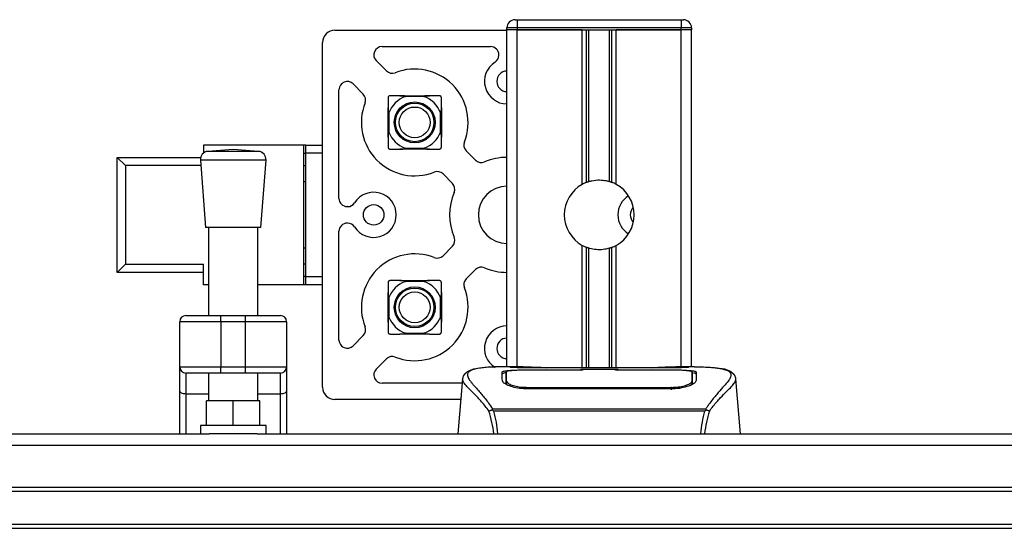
# Model space of a CAD drawing. Header units: millimetres. Extents: x 0 to 420, y 0 to 297.
# Tile 16 of 55: x 194 to 208, y 109 to 116. Entities that reach past the tile are written whole.
import ezdxf

# ---------------------------------------------------------------- set-up
doc = ezdxf.new("R2010")
doc.units = ezdxf.units.MM

msp = doc.modelspace()

# ---------------------------------------------------------------- linework, layer by layer
at = {"color": 7, "linetype": 'Continuous', "lineweight": 25}
for p, q in [((201.16981, 115.88739), (201.02537, 115.88739)), ((201.02537, 115.8585), (201.02537, 115.88739)), ((201.14092, 116.00294), (201.16981, 116.00294)), ((201.16981, 116.00294), (201.16981, 115.88739)), ((201.16981, 116.00294), (203.48081, 116.00294)), ((201.16981, 115.88739), (201.16981, 115.8585)), ((203.48081, 115.88739), (201.16981, 115.88739)), ((203.48081, 116.00294), (203.5097, 116.00294)), ((203.48081, 116.00294), (203.48081, 115.88739)), ((203.48081, 115.8585), (203.48081, 115.88739)), ((203.62525, 115.88739), (203.48081, 115.88739)), ((203.62525, 115.88739), (203.62525, 115.8585)), ((198.60459, 115.85561), (201.02537, 115.85561)), ((201.02537, 111.12094), (201.02537, 115.8585)), ((201.16981, 115.8585), (201.02537, 115.8585)), ((201.16981, 115.8585), (201.02537, 115.8585)), ((202.08554, 115.8585), (201.16981, 115.8585)), ((201.16981, 115.8585), (203.48081, 115.8585)), ((201.16981, 111.12094), (201.16981, 115.8585)), ((202.08554, 113.6872), (202.08554, 115.8585)), ((202.14817, 113.71665), (202.14817, 115.8585)), ((202.18134, 113.72813), (202.18134, 115.8585)), ((202.46928, 113.72813), (202.46928, 115.8585)), ((202.50245, 113.71665), (202.50245, 115.8585)), ((202.56508, 113.6872), (202.56508, 115.8585)), ((203.48081, 115.8585), (202.56508, 115.8585)), ((203.62525, 115.8585), (203.48081, 115.8585)), ((203.62525, 115.8585), (203.48081, 115.8585)), ((203.48081, 111.12094), (203.48081, 115.8585)), ((203.62525, 111.12094), (203.62525, 115.8585)), ((198.43127, 110.83496), (198.43127, 115.68229)), ((199.26816, 115.62451), (200.79716, 115.62451)), ((200.91271, 115.50286), (200.91271, 115.50896)), ((199.33009, 115.28361), (199.18645, 115.42726)), ((199.00327, 114.95679), (198.85962, 115.10043)), ((198.66237, 113.48972), (198.66237, 115.01872)), ((198.16839, 114.2408), (196.7529, 114.2408)), ((196.7529, 114.2408), (196.7529, 114.126)), ((198.19728, 114.2408), (198.16839, 114.2408)), ((198.16839, 112.27644), (198.16839, 114.2408)), ((198.19728, 114.2408), (198.43127, 114.2408)), ((198.19728, 114.12525), (198.19728, 114.2408)), ((197.17298, 114.17886), (196.81721, 114.15172)), ((197.52876, 114.15172), (196.81721, 114.15172)), ((197.52876, 114.15172), (197.17298, 114.17886)), ((198.16839, 114.12525), (198.19728, 114.12525)), ((198.19728, 112.39199), (198.19728, 114.12525)), ((198.43127, 114.12525), (198.19728, 114.12525)), ((200.45337, 114.16034), (200.58572, 114.02799)), ((195.65517, 113.95192), (195.53962, 114.06747)), ((195.53962, 114.06747), (196.71467, 114.06747)), ((195.53962, 112.44977), (195.53962, 114.06747)), ((195.65517, 113.95192), (195.65517, 112.56532)), ((196.71656, 113.95192), (195.65517, 113.95192)), ((196.71078, 114.02771), (196.783, 113.08114)), ((197.63518, 114.02771), (196.71078, 114.02771)), ((197.56296, 113.08114), (197.63518, 114.02771)), ((198.16839, 113.95192), (198.19728, 113.95192)), ((200.2589, 113.70116), (200.12654, 113.83351)), ((198.19728, 113.72082), (198.16839, 113.72082)), ((198.78403, 113.37417), (198.77792, 113.37417)), ((198.78403, 113.14307), (198.77792, 113.14307)), ((197.56296, 113.08114), (196.783, 113.08114)), ((196.82633, 113.08114), (196.82633, 111.84313)), ((197.51963, 111.84313), (197.51963, 113.08114)), ((198.66237, 111.49852), (198.66237, 113.02752)), ((202.08554, 111.1053), (202.08554, 112.83004)), ((202.56508, 111.1053), (202.56508, 112.83004)), ((198.16839, 112.79642), (198.19728, 112.79642)), ((200.12654, 112.68373), (200.2589, 112.81608)), ((202.14817, 111.1053), (202.14817, 112.80059)), ((202.18134, 111.1053), (202.18134, 112.78911)), ((202.46928, 111.1053), (202.46928, 112.78911)), ((202.50245, 111.1053), (202.50245, 112.80059)), ((195.65517, 112.56532), (195.53962, 112.44977)), ((195.65517, 112.56532), (196.7529, 112.56532)), ((196.7529, 112.27644), (196.7529, 112.56532)), ((198.19728, 112.56532), (198.16839, 112.56532)), ((196.7529, 112.44977), (195.53962, 112.44977)), ((200.45337, 112.35691), (200.58572, 112.48926)), ((196.82633, 112.27644), (196.7529, 112.27644)), ((198.16839, 112.27644), (197.51963, 112.27644)), ((198.19728, 112.39199), (198.16839, 112.39199)), ((198.19728, 112.27644), (198.16839, 112.27644)), ((198.19728, 112.27644), (198.19728, 112.39199)), ((198.19728, 112.39199), (198.43127, 112.39199)), ((198.43127, 112.27644), (198.19728, 112.27644)), ((196.99966, 111.75647), (196.42191, 111.75647)), ((196.42191, 111.12094), (196.42191, 111.75647)), ((196.50857, 111.84313), (196.99966, 111.84313)), ((196.99966, 111.75647), (196.99966, 111.84313)), ((196.99966, 111.84313), (197.34631, 111.84313)), ((197.34631, 111.75647), (196.99966, 111.75647)), ((196.99966, 111.75647), (196.99966, 111.12094)), ((197.34631, 111.75647), (197.34631, 111.84313)), ((197.34631, 111.84313), (197.8374, 111.84313)), ((197.92406, 111.75647), (197.34631, 111.75647)), ((197.34631, 111.12094), (197.34631, 111.75647)), ((197.92406, 111.75647), (197.92406, 111.12094)), ((199.00327, 111.56046), (198.85962, 111.41681)), ((199.33009, 111.23363), (199.18645, 111.08999)), ((196.42191, 111.12094), (196.99966, 111.12094)), ((196.42191, 110.78835), (196.42191, 111.12094)), ((196.99966, 111.03428), (196.50857, 111.03428)), ((196.50857, 111.03428), (196.50857, 110.73864)), ((196.82633, 111.03428), (196.82633, 110.64201)), ((196.99966, 111.12094), (197.34631, 111.12094)), ((196.99966, 111.03428), (196.99966, 111.12094)), ((197.34631, 111.03428), (196.99966, 111.03428)), ((197.34631, 111.12094), (197.92406, 111.12094)), ((197.34631, 111.03428), (197.34631, 111.12094)), ((197.8374, 111.03428), (197.34631, 111.03428)), ((197.51963, 110.64201), (197.51963, 111.03428)), ((197.8374, 110.73864), (197.8374, 111.03428)), ((197.92406, 111.12094), (197.92406, 110.78835)), ((201.25357, 111.12094), (200.98384, 111.12094)), ((202.09416, 111.07484), (201.30472, 111.07494)), ((201.31425, 111.07953), (202.06532, 111.07953)), ((201.31425, 111.07494), (201.31425, 111.07953)), ((203.19223, 111.1053), (201.45839, 111.1053)), ((203.19219, 111.10526), (201.45844, 111.10526)), ((202.06532, 111.09004), (202.5853, 111.09004)), ((202.06532, 111.09004), (202.06532, 111.07953)), ((202.06532, 111.07953), (202.06532, 111.07484)), ((202.09416, 111.07484), (202.09416, 111.08586)), ((202.55637, 111.08586), (202.09416, 111.08586)), ((202.55636, 111.07484), (202.55637, 111.08586)), ((202.55637, 111.08586), (202.55637, 111.07484)), ((202.5853, 111.09004), (202.5853, 111.07953)), ((202.5853, 111.07953), (203.33638, 111.07953)), ((202.5853, 111.07953), (202.5853, 111.07484)), ((203.33638, 111.07494), (203.33638, 111.07953)), ((203.66696, 111.12094), (203.40213, 111.12094)), ((203.56686, 111.11733), (203.55603, 111.11619)), ((203.63559, 110.94971), (203.635, 111.04788)), ((200.39695, 110.89273), (199.26816, 110.89273)), ((200.40207, 110.95128), (200.33457, 110.1798)), ((200.40194, 110.94901), (200.40308, 110.95119)), ((201.01505, 110.9515), (201.015, 110.9439)), ((203.6328, 110.92271), (203.63377, 110.88338)), ((203.63584, 110.90854), (203.63557, 110.94971)), ((204.24868, 110.94901), (204.24754, 110.95119)), ((204.31605, 110.1798), (204.24855, 110.95128)), ((196.42191, 110.1798), (196.42191, 110.78835)), ((197.92406, 110.78835), (197.92406, 110.1798)), ((201.30768, 110.83282), (201.30713, 110.81103)), ((203.33638, 110.81054), (201.31425, 110.81054)), ((203.33565, 110.8328), (203.33585, 110.8328)), ((196.82633, 110.73864), (196.50857, 110.73864)), ((196.50857, 110.73864), (196.50857, 110.1798)), ((196.79744, 110.29535), (196.79744, 110.64201)), ((197.17298, 110.64201), (196.79744, 110.64201)), ((197.17298, 110.29535), (197.17298, 110.64201)), ((197.54852, 110.64201), (197.17298, 110.64201)), ((197.8374, 110.73864), (197.51963, 110.73864)), ((197.54852, 110.29535), (197.54852, 110.64201)), ((197.8374, 110.1798), (197.8374, 110.73864)), ((200.37673, 110.66163), (198.60459, 110.66163)), ((200.81884, 110.51476), (200.82519, 110.52972)), ((200.82519, 110.52972), (203.82617, 110.52972)), ((203.81095, 110.49736), (200.8396, 110.49736)), ((203.82617, 110.52972), (203.83163, 110.51498)), ((196.71078, 110.29535), (196.71078, 110.1798)), ((197.63518, 110.29535), (196.71078, 110.29535)), ((197.63518, 110.1798), (197.63518, 110.29535)), ((108.68203, 110.1798), (196.83468, 110.1798)), ((197.51128, 110.1798), (196.83468, 110.1798)), ((197.51128, 110.1798), (219.0801, 110.1798)), ((57.30975, 110.02159), (219.0801, 110.02159)), ((57.30975, 109.42873), (219.0801, 109.42873)), ((57.30975, 109.37095), (219.0801, 109.37095)), ((57.30975, 108.90875), (219.0801, 108.90875)), ((57.30975, 108.85098), (219.0801, 108.85098))]:
    msp.add_line(p, q, dxfattribs=at)
at = {"color": 7, "linetype": 'Continuous', "lineweight": 25, "flags": 128}
for points in [[(198.19728, 114.12424), (198.18092, 114.12212), (198.16839, 114.11968)], [(198.16839, 112.39757), (198.18092, 112.39512), (198.19728, 112.393)], [(203.34591, 111.07494), (202.96389, 111.07488), (202.55636, 111.07484)], [(196.50857, 110.73864), (196.49166, 110.73959), (196.4754, 110.74242), (196.46042, 110.74702), (196.44729, 110.7532), (196.43651, 110.76073), (196.4285, 110.76932), (196.42357, 110.77865), (196.42191, 110.78835)], [(197.92406, 110.78835), (197.92239, 110.77865), (197.91746, 110.76932), (197.90945, 110.76073), (197.89868, 110.7532), (197.88554, 110.74702), (197.87056, 110.74242), (197.8543, 110.73959), (197.8374, 110.73864)], [(203.34295, 110.83282), (203.33637, 110.8328), (203.33585, 110.8328)]]:
    msp.add_lwpolyline(points, dxfattribs=at)
at = {"color": 7, "linetype": 'Continuous', "lineweight": 25}
for centre, radius in [((199.72832, 114.55856), 0.28768), ((199.72832, 114.55856), 0.27107), ((199.72832, 114.55856), 0.21666), ((199.15057, 113.25862), 0.14444), ((199.72832, 111.95868), 0.28768), ((199.72832, 111.95868), 0.27107), ((199.72832, 111.95868), 0.21666)]:
    msp.add_circle(centre, radius, dxfattribs=at)
for centre, radius, start, end in [((201.14092, 115.88739), 0.11555, 90, 180), ((203.5097, 115.88739), 0.11555, 0, 90), ((198.60459, 115.68229), 0.17333, 90, 180), ((199.26816, 115.50896), 0.11555, 90, 225), ((200.79716, 115.50896), 0.11555, 0, 90), ((200.79716, 115.50286), 0.11555, 302.230953, 0), ((201.02826, 115.13631), 0.31776, 122.230953, 269.479122), ((199.4118, 115.36532), 0.11555, 225, 291.421822), ((199.72832, 114.55856), 0.75108, 338.578178, 111.421822), ((201.02826, 115.13631), 0.14444, 91.145992, 180), ((198.77792, 115.01872), 0.11555, 45, 180), ((201.02826, 115.13631), 0.14444, 180, 268.854008), ((198.92156, 114.87508), 0.11555, 338.578178, 45), ((199.72832, 114.55856), 0.38709, 110.663578, 159.336422), ((199.72832, 114.55856), 0.38709, 20.663578, 69.336422), ((199.72832, 114.55856), 0.75108, 158.578178, 291.421822), ((199.72832, 114.55856), 0.38709, 200.663578, 249.336422), ((199.72832, 114.55856), 0.38709, 290.663578, 339.336422), ((200.53508, 114.24204), 0.11555, 158.578178, 225), ((196.826, 114.0365), 0.11555, 94.362914, 184.362914), ((197.51997, 114.0365), 0.11555, 355.637086, 85.637086), ((200.66743, 114.10969), 0.11555, 225, 292.975687), ((201.02826, 113.25862), 0.80885, 90.204628, 112.975687), ((200.04484, 113.7518), 0.11555, 45, 111.421822), ((200.17719, 113.61945), 0.11555, 337.024313, 45), ((201.02826, 113.25862), 0.40443, 90.409259, 180), ((202.32531, 113.25862), 0.49109, 119.224658, 240.775342), ((202.32531, 113.25862), 0.49109, 111.143405, 119.224658), ((202.32531, 113.25862), 0.49109, 60.775342, 68.856595), ((202.32531, 113.25862), 0.49109, 299.224658, 60.775342), ((199.15057, 113.25862), 0.31776, 212.230953, 147.769047), ((201.02826, 113.25862), 0.80885, 157.024313, 202.975687), ((202.90595, 113.25862), 0.31776, 122.256996, 237.743004), ((198.77792, 113.48972), 0.11555, 180, 270), ((198.78403, 113.48972), 0.11555, 270, 327.769047), ((201.02826, 113.25862), 0.40443, 180, 269.590741), ((202.90595, 113.25862), 0.14444, 134.152232, 180), ((202.90595, 113.25862), 0.14444, 180, 225.847768), ((198.77792, 113.02752), 0.11555, 90, 180), ((198.78403, 113.02752), 0.11555, 32.230953, 90), ((200.17719, 112.89779), 0.11555, 315, 22.975687), ((202.32531, 113.25862), 0.49109, 240.775342, 248.856595), ((202.32531, 113.25862), 0.49109, 291.143405, 299.224658), ((199.72832, 111.95868), 0.75108, 68.578178, 201.421822), ((200.04484, 112.76544), 0.11555, 248.578178, 315), ((200.66743, 112.40755), 0.11555, 67.024313, 135), ((201.02826, 113.25862), 0.80885, 247.024313, 269.795372), ((199.72832, 111.95868), 0.38709, 110.663578, 159.336422), ((199.72832, 111.95868), 0.38709, 20.663578, 69.336422), ((200.53508, 112.2752), 0.11555, 135, 201.421822), ((199.72832, 111.95868), 0.75108, 248.578178, 21.421822), ((196.50857, 111.75647), 0.08666, 90, 180), ((197.8374, 111.75647), 0.08666, 0, 90), ((199.72832, 111.95868), 0.38709, 200.663578, 249.336422), ((199.72832, 111.95868), 0.38709, 290.663578, 339.336422), ((198.92156, 111.64216), 0.11555, 315, 21.421822), ((201.02826, 111.38093), 0.31776, 90.520878, 237.769047), ((198.77792, 111.49852), 0.11555, 180, 315), ((201.02826, 111.38093), 0.14444, 91.145992, 180), ((201.02826, 111.38093), 0.14444, 180, 268.854008), ((199.4118, 111.15192), 0.11555, 68.578178, 135), ((196.50857, 111.12094), 0.08666, 180, 270), ((197.8374, 111.12094), 0.08666, 270, 0), ((199.26816, 111.00828), 0.11555, 135, 270), ((198.60459, 110.83496), 0.17333, 180, 270)]:
    msp.add_arc(centre, radius, start, end, dxfattribs=at)
for points, knots in [([(199.38167, 114.9341), (199.37879, 114.93389), (199.37432, 114.93357), (199.36766, 114.93069), (199.36278, 114.92732), (199.35885, 114.92321), (199.35556, 114.91807), (199.35319, 114.9118), (199.35293, 114.90756), (199.35278, 114.90521)], [0, 0, 0, 0, 0.22756359, 0.353298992, 0.458741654, 0.564671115, 0.661238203, 0.812563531, 1, 1, 1, 1]), ([(199.35278, 114.90521), (199.35278, 114.90217), (199.35278, 114.86157), (199.35278, 114.81186), (199.35278, 114.76587)], [0, 0, 0, 0, 0.07497853, 1, 1, 1, 1]), ([(199.52101, 114.9341), (199.51462, 114.9341), (199.4629, 114.9341), (199.41961, 114.9341), (199.38167, 114.9341)], [0, 0, 0, 0, 0.123544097, 1, 1, 1, 1]), ([(199.59172, 114.92075), (199.59262, 114.92111), (199.59446, 114.92183), (199.59656, 114.92291), (199.59787, 114.92393), (199.59844, 114.92463), (199.59863, 114.9253), (199.59851, 114.92595), (199.59774, 114.92692), (199.59367, 114.92895), (199.57472, 114.93232), (199.54919, 114.93381), (199.52791, 114.93403), (199.52101, 114.9341)], [0, 0, 0, 0, 0.029016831, 0.059164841, 0.070169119, 0.081277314, 0.089211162, 0.097133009, 0.109615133, 0.140977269, 0.26618171, 0.762117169, 1, 1, 1, 1]), ([(199.52101, 114.9341), (199.55555, 114.9341), (199.62289, 114.9341), (199.7521, 114.9341), (199.85735, 114.9341), (199.92396, 114.9341), (199.93562, 114.9341)], [0, 0, 0, 0, 0.25657917, 0.5003371, 0.91249373, 1, 1, 1, 1]), ([(199.86492, 114.92075), (199.8195, 114.92127), (199.73847, 114.9222), (199.64617, 114.92149), (199.6014, 114.92088), (199.59172, 114.92075)], [0, 0, 0, 0, 0.49997132, 0.89192, 1, 1, 1, 1]), ([(199.93562, 114.9341), (199.91895, 114.93363), (199.89429, 114.93293), (199.86715, 114.93067), (199.8591, 114.92707), (199.85818, 114.92606), (199.858, 114.92536), (199.85816, 114.92474), (199.85868, 114.92401), (199.86022, 114.92276), (199.86248, 114.92171), (199.86431, 114.92099), (199.86492, 114.92075)], [0, 0, 0, 0, 0.57729401, 0.85330633, 0.88795414, 0.90136229, 0.90995221, 0.91859483, 0.92645297, 0.94077433, 0.98062281, 1, 1, 1, 1]), ([(200.07497, 114.9341), (200.07193, 114.9341), (200.03133, 114.9341), (199.98161, 114.9341), (199.93562, 114.9341)], [0, 0, 0, 0, 0.07497853, 1, 1, 1, 1]), ([(200.10386, 114.90521), (200.10365, 114.90809), (200.10333, 114.91256), (200.10045, 114.91922), (200.09708, 114.9241), (200.09297, 114.92803), (200.08783, 114.93132), (200.08156, 114.93369), (200.07732, 114.93395), (200.07497, 114.9341)], [0, 0, 0, 0, 0.22756359, 0.353298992, 0.458741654, 0.564671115, 0.661238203, 0.812563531, 1, 1, 1, 1]), ([(200.10386, 114.76587), (200.10386, 114.77226), (200.10386, 114.82399), (200.10386, 114.86727), (200.10386, 114.90521)], [0, 0, 0, 0, 0.123544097, 1, 1, 1, 1]), ([(199.35278, 114.35126), (199.35278, 114.38579), (199.35278, 114.45313), (199.35278, 114.58234), (199.35278, 114.68759), (199.35278, 114.7542), (199.35278, 114.76587)], [0, 0, 0, 0, 0.25657917, 0.5003371, 0.91249373, 1, 1, 1, 1]), ([(199.35278, 114.76587), (199.35325, 114.74919), (199.35395, 114.72454), (199.35621, 114.69739), (199.35981, 114.68934), (199.36083, 114.68842), (199.36152, 114.68824), (199.36214, 114.6884), (199.36287, 114.68892), (199.36412, 114.69046), (199.36518, 114.69272), (199.36589, 114.69456), (199.36613, 114.69516)], [0, 0, 0, 0, 0.577294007, 0.85330633, 0.887954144, 0.90136229, 0.909952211, 0.918594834, 0.926452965, 0.940774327, 0.980622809, 1, 1, 1, 1]), ([(200.09051, 114.69516), (200.09086, 114.69426), (200.09159, 114.69242), (200.09266, 114.69032), (200.09369, 114.68901), (200.09439, 114.68844), (200.09506, 114.68825), (200.09571, 114.68837), (200.09668, 114.68914), (200.09871, 114.69321), (200.10208, 114.71216), (200.10357, 114.73769), (200.10379, 114.75897), (200.10386, 114.76587)], [0, 0, 0, 0, 0.02901683, 0.05916484, 0.07016912, 0.08127731, 0.08921116, 0.09713301, 0.10961513, 0.14097727, 0.26618171, 0.76211717, 1, 1, 1, 1]), ([(200.10386, 114.76587), (200.10386, 114.73127), (200.10386, 114.66389), (200.10386, 114.53462), (200.10386, 114.42943), (200.10386, 114.36287), (200.10386, 114.35126)], [0, 0, 0, 0, 0.25700586, 0.50065091, 0.91289648, 1, 1, 1, 1]), ([(199.36613, 114.69516), (199.36561, 114.64974), (199.36468, 114.56871), (199.36539, 114.47641), (199.366, 114.43164), (199.36613, 114.42196)], [0, 0, 0, 0, 0.49997132, 0.89192, 1, 1, 1, 1]), ([(200.09051, 114.42196), (200.09103, 114.46734), (200.09195, 114.5483), (200.09125, 114.6406), (200.09064, 114.68542), (200.09051, 114.69516)], [0, 0, 0, 0, 0.49946616, 0.89123574, 1, 1, 1, 1]), ([(199.36613, 114.42196), (199.36577, 114.42287), (199.36505, 114.4247), (199.36397, 114.4268), (199.36295, 114.42811), (199.36225, 114.42868), (199.36158, 114.42887), (199.36093, 114.42875), (199.35996, 114.42798), (199.35793, 114.42392), (199.35456, 114.40496), (199.35307, 114.37944), (199.35285, 114.35815), (199.35278, 114.35126)], [0, 0, 0, 0, 0.02901683, 0.05916484, 0.07016912, 0.08127731, 0.08921116, 0.09713301, 0.10961513, 0.14097727, 0.26618171, 0.76211717, 1, 1, 1, 1]), ([(199.35278, 114.35126), (199.35278, 114.34487), (199.35278, 114.29314), (199.35278, 114.24985), (199.35278, 114.21191)], [0, 0, 0, 0, 0.123544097, 1, 1, 1, 1]), ([(200.10386, 114.35126), (200.10338, 114.36793), (200.10268, 114.39259), (200.10043, 114.41973), (200.09683, 114.42778), (200.09581, 114.4287), (200.09512, 114.42888), (200.0945, 114.42872), (200.09377, 114.42821), (200.09252, 114.42666), (200.09146, 114.42441), (200.09074, 114.42257), (200.09051, 114.42196)], [0, 0, 0, 0, 0.57729401, 0.85330633, 0.88795414, 0.90136229, 0.90995221, 0.91859483, 0.92645297, 0.94077433, 0.98062281, 1, 1, 1, 1]), ([(200.10386, 114.21191), (200.10386, 114.21496), (200.10386, 114.25555), (200.10386, 114.30527), (200.10386, 114.35126)], [0, 0, 0, 0, 0.07497853, 1, 1, 1, 1]), ([(199.35278, 114.21191), (199.35299, 114.20903), (199.35331, 114.20456), (199.35619, 114.1979), (199.35956, 114.19302), (199.36367, 114.1891), (199.36881, 114.1858), (199.37508, 114.18343), (199.37932, 114.18317), (199.38167, 114.18302)], [0, 0, 0, 0, 0.22756359, 0.353298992, 0.458741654, 0.564671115, 0.661238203, 0.812563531, 1, 1, 1, 1]), ([(200.07497, 114.18302), (200.07785, 114.18323), (200.08232, 114.18356), (200.08898, 114.18643), (200.09386, 114.1898), (200.09778, 114.19391), (200.10108, 114.19905), (200.10345, 114.20532), (200.10371, 114.20956), (200.10386, 114.21191)], [0, 0, 0, 0, 0.22756359, 0.353298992, 0.458741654, 0.564671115, 0.661238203, 0.812563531, 1, 1, 1, 1]), ([(199.38167, 114.18302), (199.38471, 114.18302), (199.42531, 114.18302), (199.47502, 114.18302), (199.52101, 114.18302)], [0, 0, 0, 0, 0.07497853, 1, 1, 1, 1]), ([(199.52101, 114.18302), (199.53769, 114.1835), (199.56234, 114.1842), (199.58949, 114.18645), (199.59754, 114.19005), (199.59846, 114.19107), (199.59864, 114.19176), (199.59848, 114.19238), (199.59796, 114.19311), (199.59642, 114.19436), (199.59416, 114.19542), (199.59232, 114.19614), (199.59172, 114.19637)], [0, 0, 0, 0, 0.57729401, 0.85330633, 0.88795414, 0.90136229, 0.90995221, 0.91859483, 0.92645297, 0.94077433, 0.98062281, 1, 1, 1, 1]), ([(199.93562, 114.18302), (199.90103, 114.18302), (199.83364, 114.18302), (199.70438, 114.18302), (199.59919, 114.18302), (199.53262, 114.18302), (199.52101, 114.18302)], [0, 0, 0, 0, 0.25700586, 0.50065091, 0.91289648, 1, 1, 1, 1]), ([(199.59172, 114.19637), (199.63709, 114.19585), (199.71806, 114.19493), (199.81036, 114.19563), (199.85518, 114.19624), (199.86492, 114.19637)], [0, 0, 0, 0, 0.49946616, 0.89123574, 1, 1, 1, 1]), ([(199.86492, 114.19637), (199.86402, 114.19602), (199.86218, 114.19529), (199.86008, 114.19422), (199.85877, 114.19319), (199.8582, 114.19249), (199.85801, 114.19182), (199.85813, 114.19117), (199.8589, 114.1902), (199.86297, 114.18817), (199.88192, 114.1848), (199.90745, 114.18331), (199.92873, 114.18309), (199.93562, 114.18302)], [0, 0, 0, 0, 0.02901683, 0.05916484, 0.07016912, 0.08127731, 0.08921116, 0.09713301, 0.10961513, 0.14097727, 0.26618171, 0.76211717, 1, 1, 1, 1]), ([(199.93562, 114.18302), (199.94202, 114.18302), (199.99374, 114.18302), (200.03703, 114.18302), (200.07497, 114.18302)], [0, 0, 0, 0, 0.123544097, 1, 1, 1, 1]), ([(202.14817, 113.71665), (202.14936, 113.71711), (202.15297, 113.71849), (202.16053, 113.72128), (202.1706, 113.72475), (202.17769, 113.72701), (202.18108, 113.72805), (202.18134, 113.72813)], [0, 0, 0, 0, 0.13279182, 0.40328924, 0.68794599, 0.97624213, 1, 1, 1, 1]), ([(202.18134, 113.72813), (202.19497, 113.73194), (202.24132, 113.7449), (202.32627, 113.75325), (202.41156, 113.74413), (202.45435, 113.73227), (202.46928, 113.72813)], [0, 0, 0, 0, 0.15316231, 0.52061175, 0.83276392, 1, 1, 1, 1]), ([(202.46928, 113.72813), (202.47101, 113.7276), (202.47579, 113.72611), (202.48442, 113.72326), (202.49439, 113.71973), (202.49976, 113.71768), (202.50245, 113.71665)], [0, 0, 0, 0, 0.15557258, 0.42978375, 0.7145238, 1, 1, 1, 1]), ([(202.18134, 112.78911), (202.1806, 112.78934), (202.1769, 112.79048), (202.16948, 112.79287), (202.1595, 112.79633), (202.15234, 112.79899), (202.14899, 112.80028), (202.14817, 112.80059)], [0, 0, 0, 0, 0.06768855, 0.33799524, 0.61961326, 0.90796392, 1, 1, 1, 1]), ([(202.46928, 112.78911), (202.44015, 112.78175), (202.38093, 112.7668), (202.28255, 112.7664), (202.21661, 112.77862), (202.18562, 112.78784), (202.18134, 112.78911)], [0, 0, 0, 0, 0.31763159, 0.64587204, 0.9510876, 1, 1, 1, 1]), ([(202.50245, 112.80059), (202.50195, 112.8004), (202.49914, 112.79932), (202.49285, 112.79696), (202.48305, 112.79351), (202.47484, 112.79083), (202.47047, 112.78948), (202.46928, 112.78911)], [0, 0, 0, 0, 0.05704611, 0.3223495, 0.60367528, 0.89214027, 1, 1, 1, 1]), ([(199.38167, 112.33422), (199.37879, 112.33401), (199.37432, 112.33369), (199.36766, 112.33081), (199.36278, 112.32744), (199.35885, 112.32333), (199.35556, 112.31819), (199.35319, 112.31192), (199.35293, 112.30768), (199.35278, 112.30533)], [0, 0, 0, 0, 0.22756359, 0.353298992, 0.458741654, 0.564671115, 0.661238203, 0.812563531, 1, 1, 1, 1]), ([(199.35278, 112.30533), (199.35278, 112.30229), (199.35278, 112.26169), (199.35278, 112.21198), (199.35278, 112.16599)], [0, 0, 0, 0, 0.07497853, 1, 1, 1, 1]), ([(199.52101, 112.33422), (199.51462, 112.33422), (199.4629, 112.33422), (199.41961, 112.33422), (199.38167, 112.33422)], [0, 0, 0, 0, 0.123544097, 1, 1, 1, 1]), ([(199.59172, 112.32087), (199.59262, 112.32123), (199.59446, 112.32195), (199.59656, 112.32303), (199.59787, 112.32405), (199.59844, 112.32475), (199.59863, 112.32542), (199.59851, 112.32607), (199.59774, 112.32704), (199.59367, 112.32907), (199.57472, 112.33244), (199.54919, 112.33393), (199.52791, 112.33415), (199.52101, 112.33422)], [0, 0, 0, 0, 0.029016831, 0.059164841, 0.070169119, 0.081277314, 0.089211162, 0.097133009, 0.109615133, 0.140977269, 0.26618171, 0.762117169, 1, 1, 1, 1]), ([(199.52101, 112.33422), (199.55555, 112.33422), (199.62289, 112.33422), (199.7521, 112.33422), (199.85735, 112.33422), (199.92396, 112.33422), (199.93562, 112.33422)], [0, 0, 0, 0, 0.25657917, 0.5003371, 0.91249373, 1, 1, 1, 1]), ([(199.86492, 112.32087), (199.8195, 112.32139), (199.73847, 112.32232), (199.64617, 112.32161), (199.6014, 112.321), (199.59172, 112.32087)], [0, 0, 0, 0, 0.49997132, 0.89192, 1, 1, 1, 1]), ([(199.93562, 112.33422), (199.91895, 112.33375), (199.89429, 112.33305), (199.86715, 112.33079), (199.8591, 112.32719), (199.85818, 112.32617), (199.858, 112.32548), (199.85816, 112.32486), (199.85868, 112.32413), (199.86022, 112.32288), (199.86248, 112.32182), (199.86431, 112.32111), (199.86492, 112.32087)], [0, 0, 0, 0, 0.57729401, 0.85330633, 0.88795414, 0.90136229, 0.90995221, 0.91859483, 0.92645297, 0.94077433, 0.98062281, 1, 1, 1, 1]), ([(200.07497, 112.33422), (200.07193, 112.33422), (200.03133, 112.33422), (199.98161, 112.33422), (199.93562, 112.33422)], [0, 0, 0, 0, 0.07497853, 1, 1, 1, 1]), ([(200.10386, 112.30533), (200.10365, 112.30821), (200.10333, 112.31268), (200.10045, 112.31934), (200.09708, 112.32422), (200.09297, 112.32815), (200.08783, 112.33144), (200.08156, 112.33381), (200.07732, 112.33407), (200.07497, 112.33422)], [0, 0, 0, 0, 0.22756359, 0.353298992, 0.458741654, 0.564671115, 0.661238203, 0.812563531, 1, 1, 1, 1]), ([(200.10386, 112.16599), (200.10386, 112.17238), (200.10386, 112.2241), (200.10386, 112.26739), (200.10386, 112.30533)], [0, 0, 0, 0, 0.123544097, 1, 1, 1, 1]), ([(199.35278, 111.75138), (199.35278, 111.78591), (199.35278, 111.85325), (199.35278, 111.98246), (199.35278, 112.08771), (199.35278, 112.15432), (199.35278, 112.16599)], [0, 0, 0, 0, 0.25657917, 0.5003371, 0.91249373, 1, 1, 1, 1]), ([(199.35278, 112.16599), (199.35325, 112.14931), (199.35395, 112.12466), (199.35621, 112.09751), (199.35981, 112.08946), (199.36083, 112.08854), (199.36152, 112.08836), (199.36214, 112.08852), (199.36287, 112.08904), (199.36412, 112.09058), (199.36518, 112.09284), (199.36589, 112.09468), (199.36613, 112.09528)], [0, 0, 0, 0, 0.577294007, 0.85330633, 0.887954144, 0.90136229, 0.909952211, 0.918594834, 0.926452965, 0.940774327, 0.980622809, 1, 1, 1, 1]), ([(200.09051, 112.09528), (200.09086, 112.09438), (200.09159, 112.09254), (200.09266, 112.09044), (200.09369, 112.08913), (200.09439, 112.08856), (200.09506, 112.08837), (200.09571, 112.08849), (200.09668, 112.08926), (200.09871, 112.09333), (200.10208, 112.11228), (200.10357, 112.13781), (200.10379, 112.15909), (200.10386, 112.16599)], [0, 0, 0, 0, 0.02901683, 0.05916484, 0.07016912, 0.08127731, 0.08921116, 0.09713301, 0.10961513, 0.14097727, 0.26618171, 0.76211717, 1, 1, 1, 1]), ([(200.10386, 112.16599), (200.10386, 112.13139), (200.10386, 112.06401), (200.10386, 111.93474), (200.10386, 111.82955), (200.10386, 111.76299), (200.10386, 111.75138)], [0, 0, 0, 0, 0.25700586, 0.50065091, 0.91289648, 1, 1, 1, 1]), ([(199.36613, 112.09528), (199.36561, 112.04986), (199.36468, 111.96883), (199.36539, 111.87653), (199.366, 111.83176), (199.36613, 111.82208)], [0, 0, 0, 0, 0.49997132, 0.89192, 1, 1, 1, 1]), ([(200.09051, 111.82208), (200.09103, 111.86746), (200.09195, 111.94842), (200.09125, 112.04072), (200.09064, 112.08554), (200.09051, 112.09528)], [0, 0, 0, 0, 0.49946616, 0.89123574, 1, 1, 1, 1]), ([(199.36613, 111.82208), (199.36577, 111.82298), (199.36505, 111.82482), (199.36397, 111.82692), (199.36295, 111.82823), (199.36225, 111.8288), (199.36158, 111.82899), (199.36093, 111.82887), (199.35996, 111.8281), (199.35793, 111.82403), (199.35456, 111.80508), (199.35307, 111.77956), (199.35285, 111.75827), (199.35278, 111.75138)], [0, 0, 0, 0, 0.02901683, 0.05916484, 0.07016912, 0.08127731, 0.08921116, 0.09713301, 0.10961513, 0.14097727, 0.26618171, 0.76211717, 1, 1, 1, 1]), ([(199.35278, 111.75138), (199.35278, 111.74499), (199.35278, 111.69326), (199.35278, 111.64997), (199.35278, 111.61203)], [0, 0, 0, 0, 0.123544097, 1, 1, 1, 1]), ([(200.10386, 111.75138), (200.10338, 111.76805), (200.10268, 111.79271), (200.10043, 111.81985), (200.09683, 111.8279), (200.09581, 111.82882), (200.09512, 111.829), (200.0945, 111.82884), (200.09377, 111.82832), (200.09252, 111.82678), (200.09146, 111.82452), (200.09074, 111.82269), (200.09051, 111.82208)], [0, 0, 0, 0, 0.57729401, 0.85330633, 0.88795414, 0.90136229, 0.90995221, 0.91859483, 0.92645297, 0.94077433, 0.98062281, 1, 1, 1, 1]), ([(200.10386, 111.61203), (200.10386, 111.61507), (200.10386, 111.65567), (200.10386, 111.70539), (200.10386, 111.75138)], [0, 0, 0, 0, 0.07497853, 1, 1, 1, 1]), ([(199.35278, 111.61203), (199.35299, 111.60915), (199.35331, 111.60468), (199.35619, 111.59802), (199.35956, 111.59314), (199.36367, 111.58922), (199.36881, 111.58592), (199.37508, 111.58355), (199.37932, 111.58329), (199.38167, 111.58314)], [0, 0, 0, 0, 0.22756359, 0.353298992, 0.458741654, 0.564671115, 0.661238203, 0.812563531, 1, 1, 1, 1]), ([(199.38167, 111.58314), (199.38471, 111.58314), (199.42531, 111.58314), (199.47502, 111.58314), (199.52101, 111.58314)], [0, 0, 0, 0, 0.07497853, 1, 1, 1, 1]), ([(199.52101, 111.58314), (199.53769, 111.58362), (199.56234, 111.58432), (199.58949, 111.58657), (199.59754, 111.59017), (199.59846, 111.59119), (199.59864, 111.59188), (199.59848, 111.5925), (199.59796, 111.59323), (199.59642, 111.59448), (199.59416, 111.59554), (199.59232, 111.59626), (199.59172, 111.59649)], [0, 0, 0, 0, 0.57729401, 0.85330633, 0.88795414, 0.90136229, 0.90995221, 0.91859483, 0.92645297, 0.94077433, 0.98062281, 1, 1, 1, 1]), ([(199.93562, 111.58314), (199.90103, 111.58314), (199.83364, 111.58314), (199.70438, 111.58314), (199.59919, 111.58314), (199.53262, 111.58314), (199.52101, 111.58314)], [0, 0, 0, 0, 0.25700586, 0.50065091, 0.91289648, 1, 1, 1, 1]), ([(199.59172, 111.59649), (199.63709, 111.59597), (199.71806, 111.59505), (199.81036, 111.59575), (199.85518, 111.59636), (199.86492, 111.59649)], [0, 0, 0, 0, 0.49946616, 0.89123574, 1, 1, 1, 1]), ([(199.86492, 111.59649), (199.86402, 111.59614), (199.86218, 111.59541), (199.86008, 111.59434), (199.85877, 111.59331), (199.8582, 111.59261), (199.85801, 111.59194), (199.85813, 111.59129), (199.8589, 111.59032), (199.86297, 111.58829), (199.88192, 111.58492), (199.90745, 111.58343), (199.92873, 111.58321), (199.93562, 111.58314)], [0, 0, 0, 0, 0.02901683, 0.05916484, 0.07016912, 0.08127731, 0.08921116, 0.09713301, 0.10961513, 0.14097727, 0.26618171, 0.76211717, 1, 1, 1, 1]), ([(199.93562, 111.58314), (199.94202, 111.58314), (199.99374, 111.58314), (200.03703, 111.58314), (200.07497, 111.58314)], [0, 0, 0, 0, 0.123544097, 1, 1, 1, 1]), ([(200.07497, 111.58314), (200.07785, 111.58335), (200.08232, 111.58368), (200.08898, 111.58655), (200.09386, 111.58992), (200.09778, 111.59403), (200.10108, 111.59917), (200.10345, 111.60544), (200.10371, 111.60968), (200.10386, 111.61203)], [0, 0, 0, 0, 0.22756359, 0.353298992, 0.458741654, 0.564671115, 0.661238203, 0.812563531, 1, 1, 1, 1]), ([(200.59052, 111.0936), (200.57879, 111.09138), (200.54888, 111.08573), (200.51467, 111.0741), (200.48656, 111.06133), (200.46946, 111.05107), (200.45748, 111.04209), (200.44913, 111.03468), (200.44313, 111.02883), (200.43916, 111.02485), (200.43644, 111.02224), (200.43522, 111.02111), (200.43454, 111.0205), (200.43402, 111.02004), (200.43366, 111.01973), (200.43331, 111.01943), (200.43284, 111.01904), (200.43229, 111.01858), (200.43138, 111.01785), (200.43045, 111.01712), (200.42926, 111.0162), (200.4276, 111.01479), (200.42682, 111.01417), (200.42468, 111.01121), (200.42401, 111.01025), (200.42353, 111.00952), (200.42302, 111.00874), (200.42227, 111.00759), (200.42076, 111.00516), (200.41887, 111.00197), (200.41249, 110.99048), (200.40588, 110.9749), (200.40348, 110.96013), (200.4021, 110.95159)], [0, 0, 0, 0, 0.13346194, 0.34016958, 0.46160951, 0.55730778, 0.62992241, 0.68217732, 0.71692903, 0.7371149, 0.74272174, 0.74460414, 0.7459796, 0.74651976, 0.74699289, 0.74743167, 0.74787155, 0.74886374, 0.75011647, 0.75397334, 0.75908593, 0.76862625, 0.78821087, 0.79094759, 0.79197558, 0.79286909, 0.79373558, 0.79468443, 0.7971036, 0.8047367, 0.8162438, 0.89371675, 1, 1, 1, 1]), ([(200.60995, 111.09636), (200.59863, 111.09403), (200.57446, 111.08907), (200.53112, 111.07551), (200.48821, 111.05309), (200.46547, 111.0145), (200.47596, 110.97219), (200.50094, 110.93265), (200.52322, 110.90358), (200.55193, 110.86959), (200.58587, 110.83149), (200.62594, 110.78695), (200.67031, 110.73579), (200.71854, 110.67627), (200.77071, 110.60924), (200.80614, 110.55753), (200.82519, 110.52972)], [0, 0, 0, 0, 0.06157012, 0.13151171, 0.27071941, 0.40337504, 0.53510625, 0.58328098, 0.63315897, 0.68442904, 0.73675836, 0.78384784, 0.83893216, 0.89157329, 0.94168727, 1, 1, 1, 1]), ([(200.98384, 111.12089), (200.98081, 111.12091), (200.96955, 111.12098), (200.94771, 111.12086), (200.92098, 111.12068), (200.89444, 111.1203), (200.8681, 111.11974), (200.84047, 111.11893), (200.81047, 111.11773), (200.77395, 111.11582), (200.73514, 111.11305), (200.69497, 111.10925), (200.65633, 111.1045), (200.62777, 111.10038), (200.61278, 111.097), (200.60995, 111.09636)], [0, 0, 0, 0, 0.02762691, 0.10239616, 0.17945658, 0.24994161, 0.31702439, 0.38965422, 0.46782264, 0.55148696, 0.67182448, 0.76737343, 0.86398611, 0.97427426, 1, 1, 1, 1]), ([(200.95868, 111.04723), (200.9625, 111.0515), (200.97014, 111.06003), (201.03138, 111.06951), (201.12174, 111.07596), (201.22186, 111.07909), (201.28798, 111.0794), (201.31425, 111.07953)], [0, 0, 0, 0, 0.21521677, 0.43046232, 0.64509935, 0.85904026, 1, 1, 1, 1]), ([(200.96182, 110.92747), (200.96114, 110.95328), (200.96012, 110.99206), (200.95923, 111.02642), (200.95886, 111.04029), (200.95868, 111.04723)], [0, 0, 0, 0, 0.49858361, 0.74918971, 1, 1, 1, 1]), ([(201.01558, 111.03737), (201.01488, 111.03731), (200.98756, 111.03475), (200.96632, 111.02818), (200.96106, 111.02105), (200.95894, 111.01816)], [0, 0, 0, 0, 0.015409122, 0.601649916, 1, 1, 1, 1]), ([(201.01565, 111.04788), (201.01565, 111.04761), (201.01546, 111.01549), (201.01524, 110.98336), (201.01502, 110.9515)], [0, 0, 0, 0, 0.00827271, 1, 1, 1, 1]), ([(201.01565, 111.0478), (201.01546, 111.01722), (201.01527, 110.98512), (201.01506, 110.95302), (201.01505, 110.9515)], [0, 0, 0, 0, 0.95264015, 1, 1, 1, 1]), ([(201.30472, 111.07494), (201.27235, 111.0747), (201.20761, 111.07422), (201.12129, 111.07023), (201.05594, 111.06389), (201.02068, 111.0561), (201.0171, 111.0502), (201.01565, 111.0478)], [0, 0, 0, 0, 0.21287602, 0.42573624, 0.63903454, 0.85331242, 1, 1, 1, 1]), ([(201.01783, 110.92271), (201.0178, 110.92426), (201.01731, 110.95296), (201.01666, 110.98897), (201.01605, 111.02462), (201.01578, 111.04038), (201.01565, 111.0476), (201.01565, 111.0478)], [0, 0, 0, 0, 0.02546624, 0.4713629, 0.73178735, 0.99246436, 1, 1, 1, 1]), ([(201.45844, 111.10526), (201.43888, 111.10529), (201.37575, 111.1054), (201.27233, 111.1067), (201.16681, 111.10938), (201.09502, 111.11248), (201.06128, 111.11534), (201.07627, 111.11667), (201.08376, 111.11733)], [0, 0, 0, 0, 0.082154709, 0.265139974, 0.448671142, 0.632499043, 0.816300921, 1, 1, 1, 1]), ([(201.11875, 111.11166), (201.10852, 111.11216), (201.09207, 111.11297), (201.08158, 111.11414), (201.08262, 111.11394), (201.08289, 111.11389)], [0, 0, 0, 0, 0.550601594, 0.885015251, 1, 1, 1, 1]), ([(201.08376, 111.11733), (201.14623, 111.119), (201.25004, 111.12178), (201.40861, 111.11977), (201.51354, 111.11619), (201.57477, 111.11069), (201.58702, 111.10958)], [0, 0, 0, 0, 0.30152184, 0.50104725, 0.90023015, 1, 1, 1, 1]), ([(201.1059, 111.11239), (201.1056, 111.11256), (201.10211, 111.11453), (201.0946, 111.11654), (201.08737, 111.11707), (201.08376, 111.11733)], [0, 0, 0, 0, 0.044433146, 0.522216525, 1, 1, 1, 1]), ([(201.45844, 111.10531), (201.43302, 111.10536), (201.37985, 111.10546), (201.30216, 111.10639), (201.22904, 111.10781), (201.16843, 111.10957), (201.13099, 111.11094), (201.11978, 111.1116), (201.11875, 111.11166)], [0, 0, 0, 0, 0.18189708, 0.38061319, 0.58093849, 0.78035725, 0.97967552, 1, 1, 1, 1]), ([(201.60869, 111.1053), (201.60521, 111.10654), (201.5982, 111.10905), (201.59077, 111.10941), (201.58702, 111.10958)], [0, 0, 0, 0, 0.49524741, 1, 1, 1, 1]), ([(203.0636, 111.10958), (203.05985, 111.10941), (203.05241, 111.10905), (203.04541, 111.10654), (203.04193, 111.1053)], [0, 0, 0, 0, 0.50476564, 1, 1, 1, 1]), ([(203.0636, 111.10958), (203.10216, 111.11259), (203.16624, 111.11757), (203.31007, 111.12084), (203.43989, 111.1226), (203.54569, 111.11821), (203.56686, 111.11733)], [0, 0, 0, 0, 0.30143784, 0.50095323, 0.90014009, 1, 1, 1, 1]), ([(203.55392, 111.11297), (203.54447, 111.11234), (203.52064, 111.11074), (203.43814, 111.10807), (203.32327, 111.10574), (203.23587, 111.10542), (203.19219, 111.10526)], [0, 0, 0, 0, 0.17981299, 0.45378319, 0.72700373, 1, 1, 1, 1]), ([(203.33638, 111.07953), (203.37626, 111.07925), (203.45604, 111.07869), (203.56241, 111.07412), (203.64279, 111.06667), (203.6859, 111.05735), (203.6902, 111.05014), (203.69194, 111.04723)], [0, 0, 0, 0, 0.21341182, 0.42681727, 0.64048529, 0.85457431, 1, 1, 1, 1]), ([(203.63497, 111.0478), (203.63182, 111.0513), (203.62552, 111.0583), (203.57542, 111.0663), (203.50162, 111.07186), (203.42034, 111.07458), (203.36691, 111.07484), (203.34591, 111.07494)], [0, 0, 0, 0, 0.21612272, 0.43228358, 0.64748247, 0.86145988, 1, 1, 1, 1]), ([(203.56686, 111.11733), (203.57114, 111.11705), (203.58471, 111.11613), (203.58474, 111.11465), (203.56021, 111.11332), (203.55392, 111.11297)], [0, 0, 0, 0, 0.25540478, 0.808946, 1, 1, 1, 1]), ([(203.56883, 111.11407), (203.56884, 111.11408), (203.5697, 111.11423), (203.56573, 111.11362), (203.55816, 111.11315), (203.55392, 111.11288)], [0, 0, 0, 0, 0.00626083, 0.44327513, 1, 1, 1, 1]), ([(203.63497, 111.0478), (203.63497, 111.0476), (203.63476, 111.03531), (203.63436, 111.01262), (203.63364, 110.9708), (203.63312, 110.94159), (203.63282, 110.92426), (203.6328, 110.92271)], [0, 0, 0, 0, 0.0075194, 0.45666513, 0.71535566, 0.97452521, 1, 1, 1, 1]), ([(203.63557, 110.94971), (203.63556, 110.95118), (203.63546, 110.96745), (203.63526, 111.00014), (203.63507, 111.03138), (203.63497, 111.0478)], [0, 0, 0, 0, 0.04480435, 0.49764008, 1, 1, 1, 1]), ([(203.69168, 111.01816), (203.68982, 111.02259), (203.68731, 111.02856), (203.65914, 111.03269), (203.65191, 111.03375)], [0, 0, 0, 0, 0.74296977, 1, 1, 1, 1]), ([(203.66696, 111.12089), (203.6726, 111.12091), (203.70482, 111.12099), (203.77338, 111.12035), (203.84767, 111.1177), (203.90277, 111.11398), (203.93059, 111.11164), (203.95675, 111.10903), (203.97941, 111.10638), (204.00171, 111.10338), (204.02148, 111.10019), (204.03653, 111.09754), (204.04397, 111.09591), (204.04489, 111.09571)], [0, 0, 0, 0, 0.04881498, 0.278922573, 0.545155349, 0.62717383, 0.698343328, 0.75858144, 0.828404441, 0.873649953, 0.933892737, 0.99178224, 1, 1, 1, 1]), ([(203.69194, 111.04723), (203.69176, 111.04032), (203.69131, 111.02304), (203.69038, 110.9873), (203.68933, 110.94743), (203.6888, 110.92747)], [0, 0, 0, 0, 0.249392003, 0.624143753, 1, 1, 1, 1]), ([(204.04489, 111.09571), (204.05028, 111.09458), (204.06171, 111.09218), (204.07797, 111.08806), (204.09357, 111.08352), (204.11946, 111.07471), (204.1498, 111.05997), (204.17568, 111.03435), (204.18273, 111.00179), (204.1687, 110.95931), (204.12965, 110.90467), (204.06655, 110.83343), (203.98106, 110.73799), (203.90605, 110.64452), (203.85396, 110.57164), (203.83523, 110.54339), (203.82617, 110.52972)], [0, 0, 0, 0, 0.02969414, 0.06305591, 0.09492768, 0.12531521, 0.23205808, 0.32960303, 0.43327649, 0.53202469, 0.63076786, 0.73507022, 0.83793216, 0.94137578, 0.97165063, 1, 1, 1, 1]), ([(204.24853, 110.95159), (204.24714, 110.96013), (204.24474, 110.9749), (204.23813, 110.99048), (204.23175, 111.00197), (204.22986, 111.00516), (204.22835, 111.00759), (204.22761, 111.00874), (204.22709, 111.00952), (204.22661, 111.01025), (204.22594, 111.01122), (204.22381, 111.01417), (204.22297, 111.01483), (204.22104, 111.01647), (204.21965, 111.01752), (204.21834, 111.01857), (204.21778, 111.01903), (204.21732, 111.01943), (204.21697, 111.01973), (204.21661, 111.02004), (204.21608, 111.0205), (204.21521, 111.02129), (204.21408, 111.02234), (204.21137, 111.02493), (204.20751, 111.02881), (204.2015, 111.03468), (204.19315, 111.04208), (204.18118, 111.05106), (204.16408, 111.06132), (204.13596, 111.07407), (204.10369, 111.08518), (204.07599, 111.09047), (204.06642, 111.0923)], [0, 0, 0, 0, 0.10895151, 0.18836403, 0.20015725, 0.20797863, 0.21045693, 0.21142904, 0.21231706, 0.21323322, 0.21428764, 0.21709508, 0.23718398, 0.24934952, 0.25616294, 0.25744907, 0.25846748, 0.25891857, 0.25936812, 0.25985246, 0.2604052, 0.2618126, 0.26492315, 0.26948017, 0.29015729, 0.32576371, 0.37931044, 0.4537257, 0.55180182, 0.67626306, 0.8881219, 1, 1, 1, 1]), ([(200.77377, 110.4997), (200.7565, 110.52264), (200.70422, 110.5921), (200.61809, 110.68772), (200.5282, 110.77847), (200.45963, 110.84617), (200.41057, 110.90542), (200.40508, 110.93317), (200.40194, 110.94901)], [0, 0, 0, 0, 0.08424716, 0.25508672, 0.42672547, 0.59796341, 0.77060237, 1, 1, 1, 1]), ([(201.31425, 110.81054), (201.27674, 110.81209), (201.20179, 110.8152), (201.10082, 110.83779), (201.02019, 110.86802), (200.97067, 110.90003), (200.96451, 110.91911), (200.96182, 110.92747)], [0, 0, 0, 0, 0.1991311, 0.39793157, 0.60588955, 0.82737965, 1, 1, 1, 1]), ([(201.0096, 110.89768), (201.01091, 110.88804), (201.01241, 110.87693), (201.03376, 110.86567), (201.03658, 110.86418)], [0, 0, 0, 0, 0.86801111, 1, 1, 1, 1]), ([(201.01499, 110.9439), (201.01492, 110.93113), (201.01479, 110.90917), (201.01452, 110.88573), (201.01441, 110.87592)], [0, 0, 0, 0, 0.58164119, 1, 1, 1, 1]), ([(201.01661, 110.87447), (201.01675, 110.88003), (201.01715, 110.89611), (201.01756, 110.91219), (201.01783, 110.92271)], [0, 0, 0, 0, 0.3458763, 1, 1, 1, 1]), ([(201.01783, 110.92271), (201.02116, 110.914), (201.02783, 110.89658), (201.07856, 110.86942), (201.15294, 110.84713), (201.23404, 110.8347), (201.28705, 110.83334), (201.30768, 110.83282)], [0, 0, 0, 0, 0.21773223, 0.43557879, 0.65075483, 0.86407246, 1, 1, 1, 1]), ([(203.6888, 110.92747), (203.68433, 110.91641), (203.67538, 110.89431), (203.61002, 110.85845), (203.51491, 110.82797), (203.41641, 110.81229), (203.3559, 110.81097), (203.33638, 110.81054)], [0, 0, 0, 0, 0.2254673, 0.45085364, 0.67736923, 0.89591171, 1, 1, 1, 1]), ([(203.34295, 110.83282), (203.37536, 110.83406), (203.4402, 110.83654), (203.52663, 110.85438), (203.59199, 110.87837), (203.62735, 110.90267), (203.63122, 110.9169), (203.6328, 110.92271)], [0, 0, 0, 0, 0.2128654, 0.42572184, 0.63872248, 0.85234986, 1, 1, 1, 1]), ([(203.60494, 110.85932), (203.61443, 110.86481), (203.63708, 110.87789), (203.63957, 110.89041), (203.64102, 110.89768)], [0, 0, 0, 0, 0.41900897, 1, 1, 1, 1]), ([(203.63607, 110.88791), (203.63601, 110.89355), (203.63579, 110.91293), (203.63569, 110.931), (203.63562, 110.94382)], [0, 0, 0, 0, 0.2909631, 1, 1, 1, 1]), ([(203.87686, 110.49972), (203.89413, 110.52265), (203.9464, 110.5921), (204.03253, 110.68772), (204.12242, 110.77847), (204.19099, 110.84617), (204.24005, 110.90542), (204.24555, 110.93317), (204.24868, 110.94901)], [0, 0, 0, 0, 0.0842305, 0.25507317, 0.42671503, 0.59795609, 0.7705982, 1, 1, 1, 1]), ([(201.30768, 110.83282), (201.30987, 110.83281), (201.54107, 110.83213), (202.21706, 110.83293), (202.89086, 110.83285), (203.33565, 110.8328)], [0, 0, 0, 0, 0.00323915, 0.34201142, 1, 1, 1, 1]), ([(203.34379, 110.79945), (203.34378, 110.79971), (203.3435, 110.81083), (203.34322, 110.82196), (203.34295, 110.83282)], [0, 0, 0, 0, 0.02342788, 1, 1, 1, 1]), ([(200.77382, 110.49979), (200.77769, 110.50199), (200.78551, 110.50644), (200.80074, 110.51193), (200.81238, 110.51428), (200.81851, 110.51492), (200.81885, 110.51496)], [0, 0, 0, 0, 0.32361461, 0.65359013, 0.98086966, 1, 1, 1, 1]), ([(200.84428, 110.1798), (200.83563, 110.23422), (200.81797, 110.34521), (200.78873, 110.4476), (200.77382, 110.49979)], [0, 0, 0, 0, 0.49025565, 1, 1, 1, 1]), ([(200.83961, 110.49736), (200.83947, 110.49746), (200.83191, 110.50287), (200.82531, 110.50887), (200.81884, 110.51476)], [0, 0, 0, 0, 0.01890165, 1, 1, 1, 1]), ([(200.8396, 110.49736), (200.85117, 110.4461), (200.87425, 110.3438), (200.89168, 110.23595), (200.8942, 110.18006), (200.89421, 110.1798)], [0, 0, 0, 0, 0.49992462, 0.99775327, 1, 1, 1, 1]), ([(203.75555, 110.1798), (203.76165, 110.23497), (203.77377, 110.34454), (203.79861, 110.44665), (203.81095, 110.49736)], [0, 0, 0, 0, 0.50345062, 1, 1, 1, 1]), ([(203.87681, 110.4998), (203.8622, 110.44778), (203.83339, 110.34522), (203.81571, 110.2344), (203.807, 110.1798)], [0, 0, 0, 0, 0.50728505, 1, 1, 1, 1]), ([(203.83183, 110.51481), (203.82517, 110.50907), (203.81838, 110.50323), (203.81109, 110.49746), (203.81095, 110.49736)], [0, 0, 0, 0, 0.98124308, 1, 1, 1, 1]), ([(203.83173, 110.51497), (203.83208, 110.51493), (203.83823, 110.51428), (203.84989, 110.51193), (203.86512, 110.50645), (203.87294, 110.502), (203.87681, 110.4998)], [0, 0, 0, 0, 0.0200108, 0.34699568, 0.67667396, 1, 1, 1, 1])]:
    msp.add_open_spline(points, degree=3, knots=knots, dxfattribs=at)

doc.saveas('drawing.dxf')
